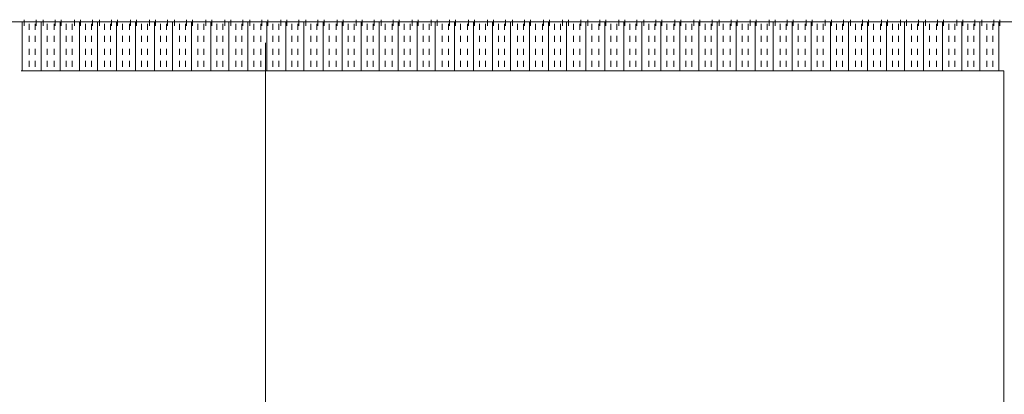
# Model space of a CAD drawing. Extents: x 3940905 to 4145695, y 925352 to 1109797.
# Tile 40 of 256: x 3950219 to 3950719, y 1097302 to 1097492. Entities that reach past the tile are written whole.
import ezdxf

# ---------------------------------------------------------------- set-up
doc = ezdxf.new("R2010")
doc.units = 0
doc.header["$LTSCALE"] = 750
doc.header["$MEASUREMENT"] = 0
doc.layers.add('CKD Equipments', color=252, linetype='CONTINUOUS', lineweight=0)

msp = doc.modelspace()

# ---------------------------------------------------------------- linework, layer by layer
at = {"layer": 'CKD Equipments', "color": 252, "true_color": 0x989898}
for p, q in [((3950744.3, 1097490.83), (3950194.78, 1097490.83)), ((3950344.23, 1097480.06), (3950344.23, 1097016.02)), ((3950718.86, 1097465.89), (3950220.22, 1097465.89)), ((3950718.86, 1097001.86), (3950718.86, 1097465.89))]:
    msp.add_line(p, q, dxfattribs=at)
at = {"layer": 'CKD Equipments', "color": 4, "true_color": 0x00ffff}
for p, q in [((3950220.73, 1097490.83), (3950220.73, 1097465.89)), ((3950221.75, 1097491.84), (3950221.75, 1097488.79)), ((3950224.29, 1097489.81), (3950224.29, 1097486.76)), ((3950227.35, 1097489.81), (3950227.35, 1097486.76)), ((3950227.86, 1097491.84), (3950227.86, 1097488.79)), ((3950230.4, 1097490.83), (3950230.4, 1097465.89)), ((3950231.42, 1097491.84), (3950231.42, 1097488.79)), ((3950233.45, 1097489.81), (3950233.45, 1097486.76)), ((3950237.02, 1097489.81), (3950237.02, 1097486.76)), ((3950237.52, 1097491.84), (3950237.52, 1097488.79)), ((3950240.07, 1097490.83), (3950240.07, 1097465.89)), ((3950240.58, 1097491.84), (3950240.58, 1097488.79)), ((3950243.12, 1097489.81), (3950243.12, 1097486.76)), ((3950246.17, 1097489.81), (3950246.17, 1097486.76)), ((3950247.19, 1097491.84), (3950247.19, 1097488.79)), ((3950249.74, 1097490.83), (3950249.74, 1097465.89)), ((3950250.24, 1097491.84), (3950250.24, 1097488.79)), ((3950252.79, 1097489.81), (3950252.79, 1097486.76)), ((3950255.84, 1097489.81), (3950255.84, 1097486.76)), ((3950256.35, 1097491.84), (3950256.35, 1097488.79)), ((3950258.89, 1097490.83), (3950258.89, 1097465.89)), ((3950259.91, 1097491.84), (3950259.91, 1097488.79)), ((3950262.46, 1097489.81), (3950262.46, 1097486.76)), ((3950265.51, 1097489.81), (3950265.51, 1097486.76)), ((3950266.02, 1097491.84), (3950266.02, 1097488.79)), ((3950268.56, 1097490.83), (3950268.56, 1097465.89)), ((3950269.07, 1097491.84), (3950269.07, 1097488.79)), ((3950271.61, 1097489.81), (3950271.61, 1097486.76)), ((3950275.18, 1097489.81), (3950275.18, 1097486.76)), ((3950275.68, 1097491.84), (3950275.68, 1097488.79)), ((3950278.23, 1097490.83), (3950278.23, 1097465.89)), ((3950278.74, 1097491.84), (3950278.74, 1097488.79)), ((3950281.28, 1097489.81), (3950281.28, 1097486.76)), ((3950284.33, 1097489.81), (3950284.33, 1097486.76)), ((3950285.35, 1097491.84), (3950285.35, 1097488.79)), ((3950287.9, 1097490.83), (3950287.9, 1097465.89)), ((3950288.41, 1097491.84), (3950288.41, 1097488.79)), ((3950290.95, 1097489.81), (3950290.95, 1097486.76)), ((3950294, 1097489.81), (3950294, 1097486.76)), ((3950294.51, 1097491.84), (3950294.51, 1097488.79)), ((3950297.05, 1097490.83), (3950297.05, 1097465.89)), ((3950298.07, 1097491.84), (3950298.07, 1097488.79)), ((3950300.62, 1097489.81), (3950300.62, 1097486.76)), ((3950303.67, 1097489.81), (3950303.67, 1097486.76)), ((3950304.18, 1097491.84), (3950304.18, 1097488.79)), ((3950306.72, 1097490.83), (3950306.72, 1097465.89)), ((3950307.23, 1097491.84), (3950307.23, 1097488.79)), ((3950309.78, 1097489.81), (3950309.78, 1097486.76)), ((3950312.83, 1097489.81), (3950312.83, 1097486.76)), ((3950313.85, 1097491.84), (3950313.85, 1097488.79)), ((3950316.39, 1097490.83), (3950316.39, 1097465.89)), ((3950316.9, 1097491.84), (3950316.9, 1097488.79)), ((3950319.44, 1097489.81), (3950319.44, 1097486.76)), ((3950322.5, 1097489.81), (3950322.5, 1097486.76)), ((3950323.51, 1097491.84), (3950323.51, 1097488.79)), ((3950325.55, 1097490.83), (3950325.55, 1097465.89)), ((3950326.57, 1097491.84), (3950326.57, 1097488.79)), ((3950329.11, 1097489.81), (3950329.11, 1097486.76)), ((3950332.16, 1097489.81), (3950332.16, 1097486.76)), ((3950332.67, 1097491.84), (3950332.67, 1097488.79)), ((3950335.22, 1097490.83), (3950335.22, 1097465.89)), ((3950336.23, 1097491.84), (3950336.23, 1097488.79)), ((3950338.27, 1097489.81), (3950338.27, 1097486.76)), ((3950341.83, 1097489.81), (3950341.83, 1097486.76)), ((3950342.34, 1097491.84), (3950342.34, 1097488.79)), ((3950344.88, 1097490.83), (3950344.88, 1097465.89)), ((3950345.39, 1097491.84), (3950345.39, 1097488.79)), ((3950347.94, 1097489.81), (3950347.94, 1097486.76)), ((3950350.99, 1097489.81), (3950350.99, 1097486.76)), ((3950352.01, 1097491.84), (3950352.01, 1097488.79)), ((3950354.55, 1097490.83), (3950354.55, 1097465.89)), ((3950355.06, 1097491.84), (3950355.06, 1097488.79)), ((3950357.6, 1097489.81), (3950357.6, 1097486.76)), ((3950360.66, 1097489.81), (3950360.66, 1097486.76)), ((3950361.17, 1097491.84), (3950361.17, 1097488.79)), ((3950363.71, 1097490.83), (3950363.71, 1097465.89)), ((3950364.73, 1097491.84), (3950364.73, 1097488.79)), ((3950367.27, 1097489.81), (3950367.27, 1097486.76)), ((3950370.32, 1097489.81), (3950370.32, 1097486.76)), ((3950370.83, 1097491.84), (3950370.83, 1097488.79)), ((3950373.38, 1097490.83), (3950373.38, 1097465.89)), ((3950373.89, 1097491.84), (3950373.89, 1097488.79)), ((3950376.43, 1097489.81), (3950376.43, 1097486.76)), ((3950379.99, 1097489.81), (3950379.99, 1097486.76)), ((3950380.5, 1097491.84), (3950380.5, 1097488.79)), ((3950383.04, 1097490.83), (3950383.04, 1097465.89)), ((3950383.55, 1097491.84), (3950383.55, 1097488.79)), ((3950386.1, 1097489.81), (3950386.1, 1097486.76)), ((3950389.15, 1097489.81), (3950389.15, 1097486.76)), ((3950390.17, 1097491.84), (3950390.17, 1097488.79)), ((3950392.71, 1097490.83), (3950392.71, 1097465.89)), ((3950393.22, 1097491.84), (3950393.22, 1097488.79)), ((3950395.76, 1097489.81), (3950395.76, 1097486.76)), ((3950398.82, 1097489.81), (3950398.82, 1097486.76)), ((3950399.33, 1097491.84), (3950399.33, 1097488.79)), ((3950401.87, 1097490.83), (3950401.87, 1097465.89)), ((3950402.89, 1097491.84), (3950402.89, 1097488.79)), ((3950404.92, 1097489.81), (3950404.92, 1097486.76)), ((3950408.48, 1097489.81), (3950408.48, 1097486.76)), ((3950408.99, 1097491.84), (3950408.99, 1097488.79)), ((3950411.54, 1097490.83), (3950411.54, 1097465.89)), ((3950412.05, 1097491.84), (3950412.05, 1097488.79)), ((3950414.59, 1097489.81), (3950414.59, 1097486.76)), ((3950417.64, 1097489.81), (3950417.64, 1097486.76)), ((3950418.66, 1097491.84), (3950418.66, 1097488.79)), ((3950421.21, 1097490.83), (3950421.21, 1097465.89)), ((3950421.71, 1097491.84), (3950421.71, 1097488.79)), ((3950424.26, 1097489.81), (3950424.26, 1097486.76)), ((3950427.31, 1097489.81), (3950427.31, 1097486.76)), ((3950428.33, 1097491.84), (3950428.33, 1097488.79)), ((3950430.36, 1097490.83), (3950430.36, 1097465.89)), ((3950431.38, 1097491.84), (3950431.38, 1097488.79)), ((3950433.93, 1097489.81), (3950433.93, 1097486.76)), ((3950436.98, 1097489.81), (3950436.98, 1097486.76)), ((3950437.49, 1097491.84), (3950437.49, 1097488.79)), ((3950440.03, 1097490.83), (3950440.03, 1097465.89)), ((3950440.54, 1097491.84), (3950440.54, 1097488.79)), ((3950443.08, 1097489.81), (3950443.08, 1097486.76)), ((3950446.65, 1097489.81), (3950446.65, 1097486.76)), ((3950447.15, 1097491.84), (3950447.15, 1097488.79)), ((3950449.7, 1097490.83), (3950449.7, 1097465.89)), ((3950450.21, 1097491.84), (3950450.21, 1097488.79)), ((3950452.75, 1097489.81), (3950452.75, 1097486.76)), ((3950455.8, 1097489.81), (3950455.8, 1097486.76)), ((3950456.82, 1097491.84), (3950456.82, 1097488.79)), ((3950459.37, 1097490.83), (3950459.37, 1097465.89)), ((3950459.87, 1097491.84), (3950459.87, 1097488.79)), ((3950462.42, 1097489.81), (3950462.42, 1097486.76)), ((3950465.47, 1097489.81), (3950465.47, 1097486.76)), ((3950465.98, 1097491.84), (3950465.98, 1097488.79)), ((3950468.52, 1097490.83), (3950468.52, 1097465.89)), ((3950469.54, 1097491.84), (3950469.54, 1097488.79)), ((3950472.09, 1097489.81), (3950472.09, 1097486.76)), ((3950475.14, 1097489.81), (3950475.14, 1097486.76)), ((3950475.65, 1097491.84), (3950475.65, 1097488.79)), ((3950478.19, 1097490.83), (3950478.19, 1097465.89)), ((3950478.7, 1097491.84), (3950478.7, 1097488.79)), ((3950481.25, 1097489.81), (3950481.25, 1097486.76)), ((3950484.81, 1097489.81), (3950484.81, 1097486.76)), ((3950485.32, 1097491.84), (3950485.32, 1097488.79)), ((3950487.86, 1097490.83), (3950487.86, 1097465.89)), ((3950488.37, 1097491.84), (3950488.37, 1097488.79)), ((3950490.91, 1097489.81), (3950490.91, 1097486.76)), ((3950493.97, 1097489.81), (3950493.97, 1097486.76)), ((3950494.98, 1097491.84), (3950494.98, 1097488.79)), ((3950497.02, 1097490.83), (3950497.02, 1097465.89)), ((3950498.04, 1097491.84), (3950498.04, 1097488.79)), ((3950500.58, 1097489.81), (3950500.58, 1097486.76)), ((3950503.63, 1097489.81), (3950503.63, 1097486.76)), ((3950504.14, 1097491.84), (3950504.14, 1097488.79)), ((3950506.69, 1097490.83), (3950506.69, 1097465.89)), ((3950507.7, 1097491.84), (3950507.7, 1097488.79)), ((3950509.74, 1097489.81), (3950509.74, 1097486.76)), ((3950513.3, 1097489.81), (3950513.3, 1097486.76)), ((3950513.81, 1097491.84), (3950513.81, 1097488.79)), ((3950516.35, 1097490.83), (3950516.35, 1097465.89)), ((3950516.86, 1097491.84), (3950516.86, 1097488.79)), ((3950519.41, 1097489.81), (3950519.41, 1097486.76)), ((3950522.46, 1097489.81), (3950522.46, 1097486.76)), ((3950523.48, 1097491.84), (3950523.48, 1097488.79)), ((3950526.02, 1097490.83), (3950526.02, 1097465.89)), ((3950526.53, 1097491.84), (3950526.53, 1097488.79)), ((3950529.07, 1097489.81), (3950529.07, 1097486.76)), ((3950532.13, 1097489.81), (3950532.13, 1097486.76)), ((3950532.64, 1097491.84), (3950532.64, 1097488.79)), ((3950535.18, 1097490.83), (3950535.18, 1097465.89)), ((3950536.2, 1097491.84), (3950536.2, 1097488.79)), ((3950538.74, 1097489.81), (3950538.74, 1097486.76)), ((3950541.79, 1097489.81), (3950541.79, 1097486.76)), ((3950542.3, 1097491.84), (3950542.3, 1097488.79)), ((3950544.85, 1097490.83), (3950544.85, 1097465.89)), ((3950545.36, 1097491.84), (3950545.36, 1097488.79)), ((3950547.9, 1097489.81), (3950547.9, 1097486.76)), ((3950551.46, 1097489.81), (3950551.46, 1097486.76)), ((3950551.97, 1097491.84), (3950551.97, 1097488.79)), ((3950554.51, 1097490.83), (3950554.51, 1097465.89)), ((3950555.02, 1097491.84), (3950555.02, 1097488.79)), ((3950557.57, 1097489.81), (3950557.57, 1097486.76)), ((3950560.62, 1097489.81), (3950560.62, 1097486.76)), ((3950561.64, 1097491.84), (3950561.64, 1097488.79)), ((3950564.18, 1097490.83), (3950564.18, 1097465.89)), ((3950564.69, 1097491.84), (3950564.69, 1097488.79)), ((3950567.23, 1097489.81), (3950567.23, 1097486.76)), ((3950570.29, 1097489.81), (3950570.29, 1097486.76)), ((3950570.8, 1097491.84), (3950570.8, 1097488.79)), ((3950573.34, 1097490.83), (3950573.34, 1097465.89)), ((3950574.36, 1097491.84), (3950574.36, 1097488.79)), ((3950576.39, 1097489.81), (3950576.39, 1097486.76)), ((3950579.95, 1097489.81), (3950579.95, 1097486.76)), ((3950580.46, 1097491.84), (3950580.46, 1097488.79)), ((3950583.01, 1097490.83), (3950583.01, 1097465.89)), ((3950583.52, 1097491.84), (3950583.52, 1097488.79)), ((3950586.06, 1097489.81), (3950586.06, 1097486.76)), ((3950589.11, 1097489.81), (3950589.11, 1097486.76)), ((3950590.13, 1097491.84), (3950590.13, 1097488.79)), ((3950592.67, 1097490.83), (3950592.67, 1097465.89)), ((3950593.18, 1097491.84), (3950593.18, 1097488.79)), ((3950595.73, 1097489.81), (3950595.73, 1097486.76)), ((3950598.78, 1097489.81), (3950598.78, 1097486.76)), ((3950599.8, 1097491.84), (3950599.8, 1097488.79)), ((3950601.83, 1097490.83), (3950601.83, 1097465.89)), ((3950602.85, 1097491.84), (3950602.85, 1097488.79)), ((3950605.4, 1097489.81), (3950605.4, 1097486.76)), ((3950608.45, 1097489.81), (3950608.45, 1097486.76)), ((3950608.96, 1097491.84), (3950608.96, 1097488.79)), ((3950611.5, 1097490.83), (3950611.5, 1097465.89)), ((3950612.01, 1097491.84), (3950612.01, 1097488.79)), ((3950614.55, 1097489.81), (3950614.55, 1097486.76)), ((3950618.12, 1097489.81), (3950618.12, 1097486.76)), ((3950618.62, 1097491.84), (3950618.62, 1097488.79)), ((3950621.17, 1097490.83), (3950621.17, 1097465.89)), ((3950621.68, 1097491.84), (3950621.68, 1097488.79)), ((3950624.22, 1097489.81), (3950624.22, 1097486.76)), ((3950627.27, 1097489.81), (3950627.27, 1097486.76)), ((3950628.29, 1097491.84), (3950628.29, 1097488.79)), ((3950630.84, 1097490.83), (3950630.84, 1097465.89)), ((3950631.34, 1097491.84), (3950631.34, 1097488.79)), ((3950633.89, 1097489.81), (3950633.89, 1097486.76)), ((3950636.94, 1097489.81), (3950636.94, 1097486.76)), ((3950637.45, 1097491.84), (3950637.45, 1097488.79)), ((3950639.99, 1097490.83), (3950639.99, 1097465.89)), ((3950641.01, 1097491.84), (3950641.01, 1097488.79)), ((3950643.56, 1097489.81), (3950643.56, 1097486.76)), ((3950646.61, 1097489.81), (3950646.61, 1097486.76)), ((3950647.12, 1097491.84), (3950647.12, 1097488.79)), ((3950649.66, 1097490.83), (3950649.66, 1097465.89)), ((3950650.17, 1097491.84), (3950650.17, 1097488.79)), ((3950652.71, 1097489.81), (3950652.71, 1097486.76)), ((3950656.28, 1097489.81), (3950656.28, 1097486.76)), ((3950656.79, 1097491.84), (3950656.79, 1097488.79)), ((3950659.33, 1097490.83), (3950659.33, 1097465.89)), ((3950659.84, 1097491.84), (3950659.84, 1097488.79)), ((3950662.38, 1097489.81), (3950662.38, 1097486.76)), ((3950665.44, 1097489.81), (3950665.44, 1097486.76)), ((3950666.45, 1097491.84), (3950666.45, 1097488.79)), ((3950668.49, 1097490.83), (3950668.49, 1097465.89)), ((3950669.51, 1097491.84), (3950669.51, 1097488.79)), ((3950672.05, 1097489.81), (3950672.05, 1097486.76)), ((3950675.1, 1097489.81), (3950675.1, 1097486.76)), ((3950675.61, 1097491.84), (3950675.61, 1097488.79)), ((3950678.16, 1097490.83), (3950678.16, 1097465.89)), ((3950679.17, 1097491.84), (3950679.17, 1097488.79)), ((3950681.21, 1097489.81), (3950681.21, 1097486.76)), ((3950684.77, 1097489.81), (3950684.77, 1097486.76)), ((3950685.28, 1097491.84), (3950685.28, 1097488.79)), ((3950687.82, 1097490.83), (3950687.82, 1097465.89)), ((3950688.33, 1097491.84), (3950688.33, 1097488.79)), ((3950690.88, 1097489.81), (3950690.88, 1097486.76)), ((3950693.93, 1097489.81), (3950693.93, 1097486.76)), ((3950694.95, 1097491.84), (3950694.95, 1097488.79)), ((3950697.49, 1097490.83), (3950697.49, 1097465.89)), ((3950698, 1097491.84), (3950698, 1097488.79)), ((3950700.54, 1097489.81), (3950700.54, 1097486.76)), ((3950703.6, 1097489.81), (3950703.6, 1097486.76)), ((3950704.1, 1097491.84), (3950704.1, 1097488.79)), ((3950706.65, 1097490.83), (3950706.65, 1097465.89)), ((3950707.67, 1097491.84), (3950707.67, 1097488.79)), ((3950710.21, 1097489.81), (3950710.21, 1097486.76)), ((3950713.26, 1097489.81), (3950713.26, 1097486.76)), ((3950713.77, 1097491.84), (3950713.77, 1097488.79)), ((3950716.32, 1097490.83), (3950716.32, 1097465.89)), ((3950716.83, 1097491.84), (3950716.83, 1097488.79)), ((3950224.29, 1097483.7), (3950224.29, 1097480.65)), ((3950227.35, 1097483.7), (3950227.35, 1097480.65)), ((3950233.45, 1097483.7), (3950233.45, 1097480.65)), ((3950237.02, 1097483.7), (3950237.02, 1097480.65)), ((3950243.12, 1097483.7), (3950243.12, 1097480.65)), ((3950246.17, 1097483.7), (3950246.17, 1097480.65)), ((3950252.79, 1097483.7), (3950252.79, 1097480.65)), ((3950255.84, 1097483.7), (3950255.84, 1097480.65)), ((3950262.46, 1097483.7), (3950262.46, 1097480.65)), ((3950265.51, 1097483.7), (3950265.51, 1097480.65)), ((3950271.61, 1097483.7), (3950271.61, 1097480.65)), ((3950275.18, 1097483.7), (3950275.18, 1097480.65)), ((3950281.28, 1097483.7), (3950281.28, 1097480.65)), ((3950284.33, 1097483.7), (3950284.33, 1097480.65)), ((3950290.95, 1097483.7), (3950290.95, 1097480.65)), ((3950294, 1097483.7), (3950294, 1097480.65)), ((3950300.62, 1097483.7), (3950300.62, 1097480.65)), ((3950303.67, 1097483.7), (3950303.67, 1097480.65)), ((3950309.78, 1097483.7), (3950309.78, 1097480.65)), ((3950312.83, 1097483.7), (3950312.83, 1097480.65)), ((3950319.44, 1097483.7), (3950319.44, 1097480.65)), ((3950322.5, 1097483.7), (3950322.5, 1097480.65)), ((3950329.11, 1097483.7), (3950329.11, 1097480.65)), ((3950332.16, 1097483.7), (3950332.16, 1097480.65)), ((3950338.27, 1097483.7), (3950338.27, 1097480.65)), ((3950341.83, 1097483.7), (3950341.83, 1097480.65)), ((3950347.94, 1097483.7), (3950347.94, 1097480.65)), ((3950350.99, 1097483.7), (3950350.99, 1097480.65)), ((3950357.6, 1097483.7), (3950357.6, 1097480.65)), ((3950360.66, 1097483.7), (3950360.66, 1097480.65)), ((3950367.27, 1097483.7), (3950367.27, 1097480.65)), ((3950370.32, 1097483.7), (3950370.32, 1097480.65)), ((3950376.43, 1097483.7), (3950376.43, 1097480.65)), ((3950379.99, 1097483.7), (3950379.99, 1097480.65)), ((3950386.1, 1097483.7), (3950386.1, 1097480.65)), ((3950389.15, 1097483.7), (3950389.15, 1097480.65)), ((3950395.76, 1097483.7), (3950395.76, 1097480.65)), ((3950398.82, 1097483.7), (3950398.82, 1097480.65)), ((3950404.92, 1097483.7), (3950404.92, 1097480.65)), ((3950408.48, 1097483.7), (3950408.48, 1097480.65)), ((3950414.59, 1097483.7), (3950414.59, 1097480.65)), ((3950417.64, 1097483.7), (3950417.64, 1097480.65)), ((3950424.26, 1097483.7), (3950424.26, 1097480.65)), ((3950427.31, 1097483.7), (3950427.31, 1097480.65)), ((3950433.93, 1097483.7), (3950433.93, 1097480.65)), ((3950436.98, 1097483.7), (3950436.98, 1097480.65)), ((3950443.08, 1097483.7), (3950443.08, 1097480.65)), ((3950446.65, 1097483.7), (3950446.65, 1097480.65)), ((3950452.75, 1097483.7), (3950452.75, 1097480.65)), ((3950455.8, 1097483.7), (3950455.8, 1097480.65)), ((3950462.42, 1097483.7), (3950462.42, 1097480.65)), ((3950465.47, 1097483.7), (3950465.47, 1097480.65)), ((3950472.09, 1097483.7), (3950472.09, 1097480.65)), ((3950475.14, 1097483.7), (3950475.14, 1097480.65)), ((3950481.25, 1097483.7), (3950481.25, 1097480.65)), ((3950484.81, 1097483.7), (3950484.81, 1097480.65)), ((3950490.91, 1097483.7), (3950490.91, 1097480.65)), ((3950493.97, 1097483.7), (3950493.97, 1097480.65)), ((3950500.58, 1097483.7), (3950500.58, 1097480.65)), ((3950503.63, 1097483.7), (3950503.63, 1097480.65)), ((3950509.74, 1097483.7), (3950509.74, 1097480.65)), ((3950513.3, 1097483.7), (3950513.3, 1097480.65)), ((3950519.41, 1097483.7), (3950519.41, 1097480.65)), ((3950522.46, 1097483.7), (3950522.46, 1097480.65)), ((3950529.07, 1097483.7), (3950529.07, 1097480.65)), ((3950532.13, 1097483.7), (3950532.13, 1097480.65)), ((3950538.74, 1097483.7), (3950538.74, 1097480.65)), ((3950541.79, 1097483.7), (3950541.79, 1097480.65)), ((3950547.9, 1097483.7), (3950547.9, 1097480.65)), ((3950551.46, 1097483.7), (3950551.46, 1097480.65)), ((3950557.57, 1097483.7), (3950557.57, 1097480.65)), ((3950560.62, 1097483.7), (3950560.62, 1097480.65)), ((3950567.23, 1097483.7), (3950567.23, 1097480.65)), ((3950570.29, 1097483.7), (3950570.29, 1097480.65)), ((3950576.39, 1097483.7), (3950576.39, 1097480.65)), ((3950579.95, 1097483.7), (3950579.95, 1097480.65)), ((3950586.06, 1097483.7), (3950586.06, 1097480.65)), ((3950589.11, 1097483.7), (3950589.11, 1097480.65)), ((3950595.73, 1097483.7), (3950595.73, 1097480.65)), ((3950598.78, 1097483.7), (3950598.78, 1097480.65)), ((3950605.4, 1097483.7), (3950605.4, 1097480.65)), ((3950608.45, 1097483.7), (3950608.45, 1097480.65)), ((3950614.55, 1097483.7), (3950614.55, 1097480.65)), ((3950618.12, 1097483.7), (3950618.12, 1097480.65)), ((3950624.22, 1097483.7), (3950624.22, 1097480.65)), ((3950627.27, 1097483.7), (3950627.27, 1097480.65)), ((3950633.89, 1097483.7), (3950633.89, 1097480.65)), ((3950636.94, 1097483.7), (3950636.94, 1097480.65)), ((3950643.56, 1097483.7), (3950643.56, 1097480.65)), ((3950646.61, 1097483.7), (3950646.61, 1097480.65)), ((3950652.71, 1097483.7), (3950652.71, 1097480.65)), ((3950656.28, 1097483.7), (3950656.28, 1097480.65)), ((3950662.38, 1097483.7), (3950662.38, 1097480.65)), ((3950665.44, 1097483.7), (3950665.44, 1097480.65)), ((3950672.05, 1097483.7), (3950672.05, 1097480.65)), ((3950675.1, 1097483.7), (3950675.1, 1097480.65)), ((3950681.21, 1097483.7), (3950681.21, 1097480.65)), ((3950684.77, 1097483.7), (3950684.77, 1097480.65)), ((3950690.88, 1097483.7), (3950690.88, 1097480.65)), ((3950693.93, 1097483.7), (3950693.93, 1097480.65)), ((3950700.54, 1097483.7), (3950700.54, 1097480.65)), ((3950703.6, 1097483.7), (3950703.6, 1097480.65)), ((3950710.21, 1097483.7), (3950710.21, 1097480.65)), ((3950713.26, 1097483.7), (3950713.26, 1097480.65)), ((3950224.29, 1097477.09), (3950224.29, 1097474.03)), ((3950227.35, 1097477.09), (3950227.35, 1097474.03)), ((3950233.45, 1097477.09), (3950233.45, 1097474.03)), ((3950237.02, 1097477.09), (3950237.02, 1097474.03)), ((3950243.12, 1097477.09), (3950243.12, 1097474.03)), ((3950246.17, 1097477.09), (3950246.17, 1097474.03)), ((3950252.79, 1097477.09), (3950252.79, 1097474.03)), ((3950255.84, 1097477.09), (3950255.84, 1097474.03)), ((3950262.46, 1097477.09), (3950262.46, 1097474.03)), ((3950265.51, 1097477.09), (3950265.51, 1097474.03)), ((3950271.61, 1097477.09), (3950271.61, 1097474.03)), ((3950275.18, 1097477.09), (3950275.18, 1097474.03)), ((3950281.28, 1097477.09), (3950281.28, 1097474.03)), ((3950284.33, 1097477.09), (3950284.33, 1097474.03)), ((3950290.95, 1097477.09), (3950290.95, 1097474.03)), ((3950294, 1097477.09), (3950294, 1097474.03)), ((3950300.62, 1097477.09), (3950300.62, 1097474.03)), ((3950303.67, 1097477.09), (3950303.67, 1097474.03)), ((3950309.78, 1097477.09), (3950309.78, 1097474.03)), ((3950312.83, 1097477.09), (3950312.83, 1097474.03)), ((3950319.44, 1097477.09), (3950319.44, 1097474.03)), ((3950322.5, 1097477.09), (3950322.5, 1097474.03)), ((3950329.11, 1097477.09), (3950329.11, 1097474.03)), ((3950332.16, 1097477.09), (3950332.16, 1097474.03)), ((3950338.27, 1097477.09), (3950338.27, 1097474.03)), ((3950341.83, 1097477.09), (3950341.83, 1097474.03)), ((3950347.94, 1097477.09), (3950347.94, 1097474.03)), ((3950350.99, 1097477.09), (3950350.99, 1097474.03)), ((3950357.6, 1097477.09), (3950357.6, 1097474.03)), ((3950360.66, 1097477.09), (3950360.66, 1097474.03)), ((3950367.27, 1097477.09), (3950367.27, 1097474.03)), ((3950370.32, 1097477.09), (3950370.32, 1097474.03)), ((3950376.43, 1097477.09), (3950376.43, 1097474.03)), ((3950379.99, 1097477.09), (3950379.99, 1097474.03)), ((3950386.1, 1097477.09), (3950386.1, 1097474.03)), ((3950389.15, 1097477.09), (3950389.15, 1097474.03)), ((3950395.76, 1097477.09), (3950395.76, 1097474.03)), ((3950398.82, 1097477.09), (3950398.82, 1097474.03)), ((3950404.92, 1097477.09), (3950404.92, 1097474.03)), ((3950408.48, 1097477.09), (3950408.48, 1097474.03)), ((3950414.59, 1097477.09), (3950414.59, 1097474.03)), ((3950417.64, 1097477.09), (3950417.64, 1097474.03)), ((3950424.26, 1097477.09), (3950424.26, 1097474.03)), ((3950427.31, 1097477.09), (3950427.31, 1097474.03)), ((3950433.93, 1097477.09), (3950433.93, 1097474.03)), ((3950436.98, 1097477.09), (3950436.98, 1097474.03)), ((3950443.08, 1097477.09), (3950443.08, 1097474.03)), ((3950446.65, 1097477.09), (3950446.65, 1097474.03)), ((3950452.75, 1097477.09), (3950452.75, 1097474.03)), ((3950455.8, 1097477.09), (3950455.8, 1097474.03)), ((3950462.42, 1097477.09), (3950462.42, 1097474.03)), ((3950465.47, 1097477.09), (3950465.47, 1097474.03)), ((3950472.09, 1097477.09), (3950472.09, 1097474.03)), ((3950475.14, 1097477.09), (3950475.14, 1097474.03)), ((3950481.25, 1097477.09), (3950481.25, 1097474.03)), ((3950484.81, 1097477.09), (3950484.81, 1097474.03)), ((3950490.91, 1097477.09), (3950490.91, 1097474.03)), ((3950493.97, 1097477.09), (3950493.97, 1097474.03)), ((3950500.58, 1097477.09), (3950500.58, 1097474.03)), ((3950503.63, 1097477.09), (3950503.63, 1097474.03)), ((3950509.74, 1097477.09), (3950509.74, 1097474.03)), ((3950513.3, 1097477.09), (3950513.3, 1097474.03)), ((3950519.41, 1097477.09), (3950519.41, 1097474.03)), ((3950522.46, 1097477.09), (3950522.46, 1097474.03)), ((3950529.07, 1097477.09), (3950529.07, 1097474.03)), ((3950532.13, 1097477.09), (3950532.13, 1097474.03)), ((3950538.74, 1097477.09), (3950538.74, 1097474.03)), ((3950541.79, 1097477.09), (3950541.79, 1097474.03)), ((3950547.9, 1097477.09), (3950547.9, 1097474.03)), ((3950551.46, 1097477.09), (3950551.46, 1097474.03)), ((3950557.57, 1097477.09), (3950557.57, 1097474.03)), ((3950560.62, 1097477.09), (3950560.62, 1097474.03)), ((3950567.23, 1097477.09), (3950567.23, 1097474.03)), ((3950570.29, 1097477.09), (3950570.29, 1097474.03)), ((3950576.39, 1097477.09), (3950576.39, 1097474.03)), ((3950579.95, 1097477.09), (3950579.95, 1097474.03)), ((3950586.06, 1097477.09), (3950586.06, 1097474.03)), ((3950589.11, 1097477.09), (3950589.11, 1097474.03)), ((3950595.73, 1097477.09), (3950595.73, 1097474.03)), ((3950598.78, 1097477.09), (3950598.78, 1097474.03)), ((3950605.4, 1097477.09), (3950605.4, 1097474.03)), ((3950608.45, 1097477.09), (3950608.45, 1097474.03)), ((3950614.55, 1097477.09), (3950614.55, 1097474.03)), ((3950618.12, 1097477.09), (3950618.12, 1097474.03)), ((3950624.22, 1097477.09), (3950624.22, 1097474.03)), ((3950627.27, 1097477.09), (3950627.27, 1097474.03)), ((3950633.89, 1097477.09), (3950633.89, 1097474.03)), ((3950636.94, 1097477.09), (3950636.94, 1097474.03)), ((3950643.56, 1097477.09), (3950643.56, 1097474.03)), ((3950646.61, 1097477.09), (3950646.61, 1097474.03)), ((3950652.71, 1097477.09), (3950652.71, 1097474.03)), ((3950656.28, 1097477.09), (3950656.28, 1097474.03)), ((3950662.38, 1097477.09), (3950662.38, 1097474.03)), ((3950665.44, 1097477.09), (3950665.44, 1097474.03)), ((3950672.05, 1097477.09), (3950672.05, 1097474.03)), ((3950675.1, 1097477.09), (3950675.1, 1097474.03)), ((3950681.21, 1097477.09), (3950681.21, 1097474.03)), ((3950684.77, 1097477.09), (3950684.77, 1097474.03)), ((3950690.88, 1097477.09), (3950690.88, 1097474.03)), ((3950693.93, 1097477.09), (3950693.93, 1097474.03)), ((3950700.54, 1097477.09), (3950700.54, 1097474.03)), ((3950703.6, 1097477.09), (3950703.6, 1097474.03)), ((3950710.21, 1097477.09), (3950710.21, 1097474.03)), ((3950713.26, 1097477.09), (3950713.26, 1097474.03)), ((3950224.29, 1097470.98), (3950224.29, 1097467.93)), ((3950227.35, 1097470.98), (3950227.35, 1097467.93)), ((3950233.45, 1097470.98), (3950233.45, 1097467.93)), ((3950237.02, 1097470.98), (3950237.02, 1097467.93)), ((3950243.12, 1097470.98), (3950243.12, 1097467.93)), ((3950246.17, 1097470.98), (3950246.17, 1097467.93)), ((3950252.79, 1097470.98), (3950252.79, 1097467.93)), ((3950255.84, 1097470.98), (3950255.84, 1097467.93)), ((3950262.46, 1097470.98), (3950262.46, 1097467.93)), ((3950265.51, 1097470.98), (3950265.51, 1097467.93)), ((3950271.61, 1097470.98), (3950271.61, 1097467.93)), ((3950275.18, 1097470.98), (3950275.18, 1097467.93)), ((3950281.28, 1097470.98), (3950281.28, 1097467.93)), ((3950284.33, 1097470.98), (3950284.33, 1097467.93)), ((3950290.95, 1097470.98), (3950290.95, 1097467.93)), ((3950294, 1097470.98), (3950294, 1097467.93)), ((3950300.62, 1097470.98), (3950300.62, 1097467.93)), ((3950303.67, 1097470.98), (3950303.67, 1097467.93)), ((3950309.78, 1097470.98), (3950309.78, 1097467.93)), ((3950312.83, 1097470.98), (3950312.83, 1097467.93)), ((3950319.44, 1097470.98), (3950319.44, 1097467.93)), ((3950322.5, 1097470.98), (3950322.5, 1097467.93)), ((3950329.11, 1097470.98), (3950329.11, 1097467.93)), ((3950332.16, 1097470.98), (3950332.16, 1097467.93)), ((3950338.27, 1097470.98), (3950338.27, 1097467.93)), ((3950341.83, 1097470.98), (3950341.83, 1097467.93)), ((3950347.94, 1097470.98), (3950347.94, 1097467.93)), ((3950350.99, 1097470.98), (3950350.99, 1097467.93)), ((3950357.6, 1097470.98), (3950357.6, 1097467.93)), ((3950360.66, 1097470.98), (3950360.66, 1097467.93)), ((3950367.27, 1097470.98), (3950367.27, 1097467.93)), ((3950370.32, 1097470.98), (3950370.32, 1097467.93)), ((3950376.43, 1097470.98), (3950376.43, 1097467.93)), ((3950379.99, 1097470.98), (3950379.99, 1097467.93)), ((3950386.1, 1097470.98), (3950386.1, 1097467.93)), ((3950389.15, 1097470.98), (3950389.15, 1097467.93)), ((3950395.76, 1097470.98), (3950395.76, 1097467.93)), ((3950398.82, 1097470.98), (3950398.82, 1097467.93)), ((3950404.92, 1097470.98), (3950404.92, 1097467.93)), ((3950408.48, 1097470.98), (3950408.48, 1097467.93)), ((3950414.59, 1097470.98), (3950414.59, 1097467.93)), ((3950417.64, 1097470.98), (3950417.64, 1097467.93)), ((3950424.26, 1097470.98), (3950424.26, 1097467.93)), ((3950427.31, 1097470.98), (3950427.31, 1097467.93)), ((3950433.93, 1097470.98), (3950433.93, 1097467.93)), ((3950436.98, 1097470.98), (3950436.98, 1097467.93)), ((3950443.08, 1097470.98), (3950443.08, 1097467.93)), ((3950446.65, 1097470.98), (3950446.65, 1097467.93)), ((3950452.75, 1097470.98), (3950452.75, 1097467.93)), ((3950455.8, 1097470.98), (3950455.8, 1097467.93)), ((3950462.42, 1097470.98), (3950462.42, 1097467.93)), ((3950465.47, 1097470.98), (3950465.47, 1097467.93)), ((3950472.09, 1097470.98), (3950472.09, 1097467.93)), ((3950475.14, 1097470.98), (3950475.14, 1097467.93)), ((3950481.25, 1097470.98), (3950481.25, 1097467.93)), ((3950484.81, 1097470.98), (3950484.81, 1097467.93)), ((3950490.91, 1097470.98), (3950490.91, 1097467.93)), ((3950493.97, 1097470.98), (3950493.97, 1097467.93)), ((3950500.58, 1097470.98), (3950500.58, 1097467.93)), ((3950503.63, 1097470.98), (3950503.63, 1097467.93)), ((3950509.74, 1097470.98), (3950509.74, 1097467.93)), ((3950513.3, 1097470.98), (3950513.3, 1097467.93)), ((3950519.41, 1097470.98), (3950519.41, 1097467.93)), ((3950522.46, 1097470.98), (3950522.46, 1097467.93)), ((3950529.07, 1097470.98), (3950529.07, 1097467.93)), ((3950532.13, 1097470.98), (3950532.13, 1097467.93)), ((3950538.74, 1097470.98), (3950538.74, 1097467.93)), ((3950541.79, 1097470.98), (3950541.79, 1097467.93)), ((3950547.9, 1097470.98), (3950547.9, 1097467.93)), ((3950551.46, 1097470.98), (3950551.46, 1097467.93)), ((3950557.57, 1097470.98), (3950557.57, 1097467.93)), ((3950560.62, 1097470.98), (3950560.62, 1097467.93)), ((3950567.23, 1097470.98), (3950567.23, 1097467.93)), ((3950570.29, 1097470.98), (3950570.29, 1097467.93)), ((3950576.39, 1097470.98), (3950576.39, 1097467.93)), ((3950579.95, 1097470.98), (3950579.95, 1097467.93)), ((3950586.06, 1097470.98), (3950586.06, 1097467.93)), ((3950589.11, 1097470.98), (3950589.11, 1097467.93)), ((3950595.73, 1097470.98), (3950595.73, 1097467.93)), ((3950598.78, 1097470.98), (3950598.78, 1097467.93)), ((3950605.4, 1097470.98), (3950605.4, 1097467.93)), ((3950608.45, 1097470.98), (3950608.45, 1097467.93)), ((3950614.55, 1097470.98), (3950614.55, 1097467.93)), ((3950618.12, 1097470.98), (3950618.12, 1097467.93)), ((3950624.22, 1097470.98), (3950624.22, 1097467.93)), ((3950627.27, 1097470.98), (3950627.27, 1097467.93)), ((3950633.89, 1097470.98), (3950633.89, 1097467.93)), ((3950636.94, 1097470.98), (3950636.94, 1097467.93)), ((3950643.56, 1097470.98), (3950643.56, 1097467.93)), ((3950646.61, 1097470.98), (3950646.61, 1097467.93)), ((3950652.71, 1097470.98), (3950652.71, 1097467.93)), ((3950656.28, 1097470.98), (3950656.28, 1097467.93)), ((3950662.38, 1097470.98), (3950662.38, 1097467.93)), ((3950665.44, 1097470.98), (3950665.44, 1097467.93)), ((3950672.05, 1097470.98), (3950672.05, 1097467.93)), ((3950675.1, 1097470.98), (3950675.1, 1097467.93)), ((3950681.21, 1097470.98), (3950681.21, 1097467.93)), ((3950684.77, 1097470.98), (3950684.77, 1097467.93)), ((3950690.88, 1097470.98), (3950690.88, 1097467.93)), ((3950693.93, 1097470.98), (3950693.93, 1097467.93)), ((3950700.54, 1097470.98), (3950700.54, 1097467.93)), ((3950703.6, 1097470.98), (3950703.6, 1097467.93)), ((3950710.21, 1097470.98), (3950710.21, 1097467.93)), ((3950713.26, 1097470.98), (3950713.26, 1097467.93))]:
    msp.add_line(p, q, dxfattribs=at)

doc.saveas('drawing.dxf')
